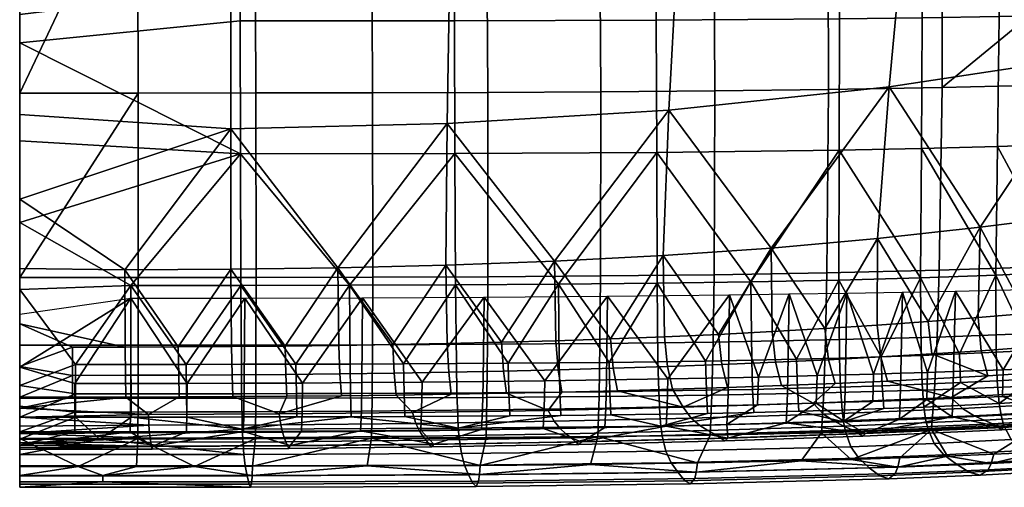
# Model space of a CAD drawing. Header units: millimetres. Extents: x -297 to 297, y -276 to 332.
# Tile 17 of 53: x 0 to 157, y -276 to -202. Entities that reach past the tile are written whole.
import ezdxf

# ---------------------------------------------------------------- set-up
doc = ezdxf.new("R2010")
doc.units = ezdxf.units.MM
doc.layers.add('RIM polstar', color=7, linetype='Continuous')
doc.layers.add('RIM sedak', color=7, linetype='Continuous')

msp = doc.modelspace()

# ---------------------------------------------------------------- meshes
at = {"layer": 'RIM polstar'}
mesh = msp.add_polyface(dxfattribs=at)
corners = [(93.77, -245.87, 437.01), (83.78, -259.4, 439.63), (74.08, -246.03, 435.26), (54.71, -246.12, 434.16), (45.14, -259.74, 437.29), (35.92, -246.18, 433.58), (64.22, -259.61, 438.15), (26.7, -259.8, 436.9), (17.75, -246.2, 433.37), (0, -257.23, 435.94), (0, -248.73, 433.84), (76.87, -253.24, 486.81), (67.99, -240.94, 488.81), (68.19, -253.44, 486.27), (85.33, -240.3, 490.01), (85.55, -252.99, 487.44), (94.24, -252.69, 488.16), (68.22, -218.32, 489.47), (68.6, -195.84, 488.45), (103.57, -216.21, 492.43), (104.77, -193.57, 491.61), (68.96, -174.12, 486.9), (105.85, -172.04, 490.27), (69.2, -151.93, 485.18), (106.7, -150.26, 488.76), (69.28, -129.3, 483.47), (107.2, -128.18, 487.25), (33.71, -241.59, 487.37), (42.34, -253.85, 485.12), (50.77, -241.35, 487.94), (59.54, -253.61, 485.81), (33.67, -219.17, 487.91), (33.68, -196.74, 486.76), (33.68, -174.95, 485.09), (33.65, -152.59, 483.25), (33.55, -129.73, 481.43), (33.39, -106.99, 479.73), (69.16, -106.82, 481.86), (16.8, -241.69, 487.06), (25.31, -253.97, 484.7), (0, -191.99, 485.93), (0, -131.71, 481.01), (0, -172.7, 484.38), (0, -200.89, 486.55), (0, -216.9, 487.39), (0, -241.48, 486.99), (0, -250.31, 485.57), (16.85, -254, 484.58), (0, -230.4, 487.57), (0, -152.27, 482.67), (0, -111.61, 479.47)]
mesh.append_faces([[corners[k] for k in face] for face in [(0, 1, 2, 2), (3, 4, 5, 5), (2, 6, 3, 3), (5, 7, 8, 8), (9, 10, 8, 8), (11, 12, 13, 13), (14, 11, 15, 15), (12, 11, 14, 14), (16, 14, 15, 15), (14, 17, 12, 12), (18, 17, 19, 20), (21, 18, 20, 22), (23, 21, 22, 24), (25, 23, 24, 26), (27, 28, 29, 29), (12, 30, 13, 13), (29, 30, 12, 12), (29, 31, 27, 27), (17, 29, 12, 12), (31, 29, 17, 17), (32, 31, 17, 18), (33, 32, 18, 21), (34, 33, 21, 23), (35, 34, 23, 25), (36, 35, 25, 37), (38, 39, 27, 27), (38, 27, 31, 31), (33, 40, 32, 32), (35, 41, 34, 34), (34, 42, 33, 33), (32, 43, 44, 31), (38, 45, 46, 47), (38, 31, 48, 48), (45, 38, 48, 48), (31, 44, 48, 48), (40, 43, 32, 32), (33, 42, 40, 40), (49, 42, 34, 34), (49, 34, 41, 41), (41, 35, 50, 50)]])
mesh = msp.add_polyface(dxfattribs=at)
corners = [(164.63, -244.69, 450.11), (156.93, -257.63, 452.15), (149.29, -245.06, 446.15), (177.53, -244.28, 454.08), (170.95, -257, 456.25), (140.85, -245.22, 444.28), (136.23, -258.31, 447.26), (131.98, -245.38, 442.52), (144.86, -258.05, 449.14), (122.76, -245.52, 440.9), (117.86, -258.79, 443.91), (113.27, -245.65, 439.44), (127.21, -258.56, 445.51), (103.42, -259.08, 441.81), (93.77, -245.87, 437.01), (174.89, -247.23, 499.37), (168.63, -232.96, 500.95), (167.91, -247.94, 498.17), (182.67, -231.13, 503.27), (171.39, -207.53, 502.2), (144.96, -249.92, 494.33), (136.85, -236.67, 495.78), (136.8, -250.51, 493.09), (153.22, -234.87, 498.36), (152.9, -249.3, 495.62), (160.56, -248.63, 496.91), (138.7, -212.47, 496.86), (140.85, -189.59, 496.28), (174.08, -184.5, 501.72), (142.72, -168.41, 495.16), (176.2, -163.9, 500.7), (144.16, -147.37, 493.87), (177.72, -143.86, 499.52), (145.04, -126.22, 492.55), (178.52, -123.89, 498.3), (111.5, -251.97, 489.86), (102.69, -239.39, 491.56), (102.89, -252.36, 488.96), (119.92, -238.19, 493.49), (120.04, -251.53, 490.85), (128.48, -251.05, 491.92), (103.57, -216.21, 492.43), (104.77, -193.57, 491.61), (105.85, -172.04, 490.27), (106.7, -150.26, 488.76), (107.2, -128.18, 487.25), (94.24, -252.69, 488.16), (85.33, -240.3, 490.01), (68.22, -218.32, 489.47)]
mesh.append_faces([[corners[k] for k in face] for face in [(0, 1, 2, 2), (3, 4, 0, 0), (5, 6, 7, 7), (2, 8, 5, 5), (9, 10, 11, 11), (7, 12, 9, 9), (11, 13, 14, 14), (15, 16, 17, 17), (16, 15, 18, 18), (18, 19, 16, 16), (20, 21, 22, 22), (23, 20, 24, 24), (21, 20, 23, 23), (25, 23, 24, 24), (16, 25, 17, 17), (23, 25, 16, 16), (23, 26, 21, 21), (19, 23, 16, 16), (26, 23, 19, 19), (27, 26, 19, 28), (29, 27, 28, 30), (31, 29, 30, 32), (33, 31, 32, 34), (35, 36, 37, 37), (38, 35, 39, 39), (36, 35, 38, 38), (40, 38, 39, 39), (21, 40, 22, 22), (38, 40, 21, 21), (38, 41, 36, 36), (26, 38, 21, 21), (41, 38, 26, 26), (42, 41, 26, 27), (43, 42, 27, 29), (44, 43, 29, 31), (45, 44, 31, 33), (36, 46, 37, 37), (47, 46, 36, 36), (41, 47, 36, 36), (48, 47, 41, 41)]])
mesh = msp.add_polyface(dxfattribs=at)
corners = [(74.08, -246.03, 435.26), (83.78, -259.4, 439.63), (73.96, -259.51, 438.81), (45.14, -259.74, 437.29), (54.71, -246.12, 434.16), (54.6, -259.68, 437.65), (35.92, -246.18, 433.58), (35.84, -259.77, 437.05), (64.22, -259.61, 438.15), (26.7, -259.8, 436.9), (17.75, -246.2, 433.37), (17.71, -259.81, 436.82), (8.82, -259.81, 436.79), (0, -257.23, 435.94), (8.81, -264.38, 438.82), (0, -263.45, 438.33), (85.55, -252.99, 487.44), (85.93, -257.62, 485.4), (94.67, -257.38, 486.12), (94.24, -252.69, 488.16), (68.19, -253.44, 486.27), (68.46, -258.01, 484.22), (77.19, -257.83, 484.77), (76.87, -253.24, 486.81), (42.34, -253.85, 485.12), (33.71, -241.59, 487.37), (33.81, -253.92, 484.88), (50.77, -241.35, 487.94), (50.92, -253.74, 485.42), (59.54, -253.61, 485.81), (51.09, -258.27, 483.38), (59.75, -258.15, 483.76), (33.89, -258.42, 482.83), (42.47, -258.36, 483.07), (25.31, -253.97, 484.7), (16.8, -241.69, 487.06), (16.85, -254, 484.58), (16.89, -258.5, 482.54), (25.37, -258.47, 482.66), (8.42, -254.02, 484.51), (8.43, -258.51, 482.47), (86.52, -261.19, 482.8), (77.68, -261.37, 482.15), (68.85, -261.53, 481.59), (60.06, -261.66, 481.12), (51.32, -261.76, 480.73), (42.64, -261.84, 480.41), (34.01, -261.9, 480.17), (25.45, -261.94, 480), (16.93, -261.97, 479.88), (8.45, -261.98, 479.81), (0, -257.09, 483.22), (0, -261.98, 479.79), (0, -250.31, 485.57)]
mesh.append_faces([[corners[k] for k in face] for face in [(0, 1, 2, 2), (3, 4, 5, 5), (6, 3, 7, 7), (8, 0, 2, 2), (4, 8, 5, 5), (9, 6, 7, 7), (10, 9, 11, 11), (11, 12, 10, 10), (13, 12, 14, 15), (12, 13, 10, 10), (16, 17, 18, 19), (20, 21, 22, 23), (23, 22, 17, 16), (24, 25, 26, 26), (27, 24, 28, 28), (29, 27, 28, 28), (28, 30, 31, 29), (29, 31, 21, 20), (26, 32, 33, 24), (24, 33, 30, 28), (34, 35, 36, 36), (25, 34, 26, 26), (36, 37, 38, 34), (34, 38, 32, 26), (39, 40, 37, 36), (41, 17, 22, 42), (43, 21, 31, 44), (45, 30, 33, 46), (44, 31, 30, 45), (42, 22, 21, 43), (46, 33, 32, 47), (47, 32, 38, 48), (48, 38, 37, 49), (49, 37, 40, 50), (51, 52, 40, 40), (50, 40, 52, 52), (39, 51, 40, 40), (51, 39, 53, 53), (53, 39, 36, 36)]])
mesh = msp.add_polyface(dxfattribs=at)
corners = [(156.93, -257.63, 452.15), (164.63, -244.69, 450.11), (164.26, -257.32, 454.21), (149.29, -245.06, 446.15), (149.01, -257.91, 450.13), (170.95, -257, 456.25), (177.01, -256.65, 458.25), (176.87, -260.77, 460.54), (170.83, -261.16, 458.55), (177.53, -244.28, 454.08), (136.23, -258.31, 447.26), (140.85, -245.22, 444.28), (140.6, -258.18, 448.19), (131.98, -245.38, 442.52), (131.76, -258.44, 446.37), (144.86, -258.05, 449.14), (117.86, -258.79, 443.91), (122.76, -245.52, 440.9), (122.57, -258.68, 444.69), (113.27, -245.65, 439.44), (113.09, -258.89, 443.17), (127.21, -258.56, 445.51), (83.78, -259.4, 439.63), (93.77, -245.87, 437.01), (93.62, -259.25, 440.63), (103.42, -259.08, 441.81), (167.91, -247.94, 498.17), (168.24, -253.45, 496.18), (175.07, -252.83, 497.38), (174.89, -247.23, 499.37), (181.47, -252.18, 498.5), (181.45, -246.5, 500.47), (152.9, -249.3, 495.62), (153.42, -254.59, 493.62), (161.01, -254.04, 494.91), (160.56, -248.63, 496.91), (136.8, -250.51, 493.09), (137.39, -255.58, 491.09), (145.53, -255.1, 492.33), (144.96, -249.92, 494.33), (120.04, -251.53, 490.85), (120.61, -256.41, 488.84), (129.07, -256.01, 489.92), (128.48, -251.05, 491.92), (102.89, -252.36, 488.96), (103.38, -257.09, 486.94), (112.04, -256.77, 487.84), (111.5, -251.97, 489.86), (94.24, -252.69, 488.16), (94.67, -257.38, 486.12), (169.09, -257.62, 493.81), (154.45, -258.6, 491.21), (138.44, -259.43, 488.63), (130.09, -259.8, 487.44), (182, -256.48, 496.19), (121.56, -260.14, 486.33), (112.91, -260.45, 485.3), (104.17, -260.73, 484.38), (95.36, -260.97, 483.54), (170.47, -260.83, 490.69)]
mesh.append_faces([[corners[k] for k in face] for face in [(0, 1, 2, 2), (3, 0, 4, 4), (5, 6, 7, 8), (5, 9, 6, 6), (1, 5, 2, 2), (10, 11, 12, 12), (13, 10, 14, 14), (15, 3, 4, 4), (11, 15, 12, 12), (16, 17, 18, 18), (19, 16, 20, 20), (21, 13, 14, 14), (17, 21, 18, 18), (22, 23, 24, 24), (25, 19, 20, 20), (23, 25, 24, 24), (26, 27, 28, 29), (29, 28, 30, 31), (32, 33, 34, 35), (35, 34, 27, 26), (36, 37, 38, 39), (39, 38, 33, 32), (40, 41, 42, 43), (43, 42, 37, 36), (44, 45, 46, 47), (47, 46, 41, 40), (48, 49, 45, 44), (34, 50, 27, 27), (50, 34, 33, 51), (52, 37, 42, 53), (50, 28, 27, 27), (51, 38, 37, 52), (50, 54, 28, 28), (51, 33, 38, 38), (53, 42, 41, 55), (55, 41, 46, 56), (56, 46, 45, 57), (49, 58, 57, 45), (50, 59, 54, 54)]])
mesh = msp.add_polyface(dxfattribs=at)
corners = [(113.09, -258.89, 443.17), (117.86, -258.79, 443.91), (117.73, -263.2, 446.09), (112.96, -263.32, 445.34), (122.57, -258.68, 444.69), (122.44, -263.07, 446.88), (127.21, -258.56, 445.51), (127.08, -262.94, 447.72), (131.76, -258.44, 446.37), (131.64, -262.8, 448.59), (93.62, -259.25, 440.63), (103.42, -259.08, 441.81), (103.29, -263.54, 443.96), (93.5, -263.73, 442.76), (131.5, -265.8, 451.08), (122.3, -266.09, 449.36), (112.81, -266.36, 447.8), (103.14, -266.6, 446.41), (93.34, -266.81, 445.19), (95.36, -260.97, 483.54), (94.67, -257.38, 486.12), (85.93, -257.62, 485.4), (86.52, -261.19, 482.8), (112.51, -268.95, 456.53), (112.98, -268.52, 451.97), (134.93, -267.79, 455.94), (134.52, -268.2, 460.44), (111.86, -268.56, 460.8), (133.85, -267.82, 464.55), (110.92, -267.92, 465.14), (132.82, -267.2, 468.65), (109.81, -267.3, 469.21), (131.51, -266.61, 472.44), (108.53, -266.51, 473.23), (129.97, -265.85, 476.18), (107.15, -265.34, 477.19), (128.27, -264.7, 479.88), (105.83, -263.6, 480.85), (126.62, -262.96, 483.34), (89.23, -269.54, 453.46), (89.67, -269.1, 448.87), (88.69, -269.14, 457.83), (87.96, -268.48, 462.36), (87.14, -267.83, 466.64), (86.22, -267.02, 470.89), (85.26, -265.83, 475.06), (84.34, -264.1, 478.88), (121.56, -260.14, 486.33), (112.91, -260.45, 485.3), (130.09, -259.8, 487.44), (104.17, -260.73, 484.38)]
mesh.append_faces([[corners[k] for k in face] for face in [(0, 1, 2, 3), (1, 4, 5, 2), (4, 6, 7, 5), (6, 8, 9, 7), (10, 11, 12, 13), (11, 0, 3, 12), (7, 9, 14, 14), (15, 7, 14, 14), (16, 2, 5, 15), (17, 12, 3, 16), (18, 13, 12, 17), (16, 3, 2, 2), (5, 7, 15, 15), (19, 20, 21, 22), (23, 24, 25, 26), (27, 23, 26, 28), (29, 27, 28, 30), (31, 29, 30, 32), (33, 31, 32, 34), (35, 33, 34, 36), (37, 35, 36, 38), (39, 40, 24, 23), (41, 39, 23, 27), (42, 41, 27, 29), (43, 42, 29, 31), (44, 43, 31, 33), (45, 44, 33, 35), (46, 45, 35, 37), (24, 16, 15, 15), (40, 18, 17, 17), (24, 17, 16, 16), (25, 15, 14, 14), (40, 17, 24, 24), (25, 24, 15, 15), (37, 19, 22, 46), (38, 47, 48, 37), (38, 49, 47, 47), (37, 48, 50, 50), (19, 37, 50, 50)]])
mesh = msp.add_polyface(dxfattribs=at)
corners = [(149.01, -257.91, 450.13), (156.93, -257.63, 452.15), (156.8, -261.87, 454.43), (148.89, -262.2, 452.39), (164.26, -257.32, 454.21), (164.13, -261.53, 456.5), (170.95, -257, 456.25), (170.83, -261.16, 458.55), (131.76, -258.44, 446.37), (136.23, -258.31, 447.26), (136.1, -262.66, 449.49), (131.64, -262.8, 448.59), (140.6, -258.18, 448.19), (140.47, -262.51, 450.43), (144.86, -258.05, 449.14), (144.74, -262.35, 451.39), (176.87, -260.77, 460.54), (176.86, -263.6, 463.08), (164.08, -264.41, 459.04), (148.79, -265.14, 454.91), (131.5, -265.8, 451.08), (140.36, -265.48, 452.94), (173.69, -263.78, 484.66), (194.97, -261.09, 491.42), (172.09, -262.64, 487.73), (194.08, -259.58, 494.09), (170.47, -260.83, 490.69), (156.7, -267.21, 465.55), (156.92, -266.83, 461.15), (176.89, -265.59, 467.09), (176.98, -265.96, 471.33), (156.16, -266.84, 469.44), (176.77, -265.6, 475), (155.2, -266.25, 473.24), (176.12, -265.03, 478.5), (153.88, -265.69, 476.69), (175.07, -264.49, 481.61), (152.26, -264.97, 480.08), (150.43, -263.83, 483.47), (148.6, -262.07, 486.68), (134.52, -268.2, 460.44), (134.93, -267.79, 455.94), (133.85, -267.82, 464.55), (132.82, -267.2, 468.65), (131.51, -266.61, 472.44), (129.97, -265.85, 476.18), (128.27, -264.7, 479.88), (126.62, -262.96, 483.34), (169.09, -257.62, 493.81), (154.45, -258.6, 491.21), (138.44, -259.43, 488.63), (130.09, -259.8, 487.44)]
mesh.append_faces([[corners[k] for k in face] for face in [(0, 1, 2, 3), (1, 4, 5, 2), (4, 6, 7, 5), (8, 9, 10, 11), (9, 12, 13, 10), (12, 14, 15, 13), (14, 0, 3, 15), (7, 16, 17, 17), (18, 5, 7, 17), (19, 3, 2, 18), (20, 10, 13, 21), (15, 19, 21, 21), (18, 2, 5, 5), (21, 13, 15, 15), (20, 11, 10, 10), (19, 15, 3, 3), (22, 23, 24, 24), (24, 25, 26, 26), (27, 28, 29, 30), (31, 27, 30, 32), (33, 31, 32, 34), (35, 33, 34, 36), (37, 35, 36, 22), (38, 37, 22, 24), (39, 38, 24, 26), (40, 41, 28, 27), (42, 40, 27, 31), (43, 42, 31, 33), (44, 43, 33, 35), (45, 44, 35, 37), (46, 45, 37, 38), (47, 46, 38, 39), (17, 29, 28, 18), (28, 19, 18, 18), (41, 20, 21, 21), (41, 21, 19, 19), (41, 19, 28, 28), (26, 48, 49, 39), (39, 49, 50, 50), (39, 50, 51, 47)]])
mesh = msp.add_polyface(dxfattribs=at)
corners = [(8.82, -259.81, 436.79), (17.71, -259.81, 436.82), (17.68, -264.37, 438.85), (8.81, -264.38, 438.82), (26.7, -259.8, 436.9), (26.65, -264.35, 438.94), (35.84, -259.77, 437.05), (35.77, -264.33, 439.09), (26.59, -267.51, 441.26), (35.69, -267.48, 441.42), (8.79, -267.53, 441.14), (17.63, -267.52, 441.17), (0, -267.53, 441.13), (0, -263.45, 438.33), (21.12, -270.27, 449.62), (21.23, -269.8, 445.1), (43.17, -269.71, 445.58), (42.94, -270.17, 450.14), (21.02, -269.87, 454.03), (42.71, -269.77, 454.56), (20.91, -269.2, 458.71), (42.44, -269.1, 459.24), (20.81, -268.53, 463.21), (42.18, -268.43, 463.73), (20.71, -267.69, 467.71), (41.91, -267.59, 468.2), (20.62, -266.48, 472.1), (41.64, -266.39, 472.58), (20.53, -264.76, 476.1), (41.39, -264.66, 476.56), (0, -269.64, 444.45), (0, -270.29, 448.38), (0, -269.28, 458.16), (0, -267.77, 467.3), (0, -265.19, 475.2), (34.01, -261.9, 480.17), (25.45, -261.94, 480), (0, -263.77, 477.63), (16.93, -261.97, 479.88), (8.45, -261.98, 479.81), (0, -261.98, 479.79), (0, -266.64, 471.57), (0, -268.59, 462.87), (0, -270.01, 453.03)]
mesh.append_faces([[corners[k] for k in face] for face in [(0, 1, 2, 3), (1, 4, 5, 2), (4, 6, 7, 5), (8, 5, 7, 9), (10, 3, 2, 11), (11, 2, 5, 8), (12, 3, 10, 10), (12, 13, 3, 3), (14, 15, 16, 17), (18, 14, 17, 19), (20, 18, 19, 21), (22, 20, 21, 23), (24, 22, 23, 25), (26, 24, 25, 27), (28, 26, 27, 29), (8, 9, 15, 15), (30, 10, 11, 11), (10, 30, 12, 12), (15, 11, 8, 8), (30, 11, 15, 15), (31, 14, 18, 18), (14, 31, 30, 15), (22, 32, 20, 20), (32, 18, 20, 20), (33, 22, 24, 24), (26, 33, 24, 24), (26, 28, 34, 34), (29, 35, 36, 28), (34, 28, 37, 37), (37, 28, 38, 38), (28, 36, 38, 38), (37, 39, 40, 40), (39, 37, 38, 38), (26, 41, 33, 33), (26, 34, 41, 41), (22, 42, 32, 32), (22, 33, 42, 42), (18, 43, 31, 31), (18, 32, 43, 43)]])
mesh = msp.add_polyface(dxfattribs=at)
corners = [(73.96, -259.51, 438.81), (83.78, -259.4, 439.63), (83.66, -263.89, 441.75), (73.85, -264.03, 440.91), (93.62, -259.25, 440.63), (93.5, -263.73, 442.76), (35.84, -259.77, 437.05), (45.14, -259.74, 437.29), (45.06, -264.28, 439.35), (35.77, -264.33, 439.09), (54.6, -259.68, 437.65), (54.51, -264.22, 439.72), (64.22, -259.61, 438.15), (64.12, -264.14, 440.23), (83.51, -267, 444.16), (93.34, -266.81, 445.19), (73.7, -267.15, 443.3), (63.98, -267.27, 442.61), (54.39, -267.36, 442.08), (44.96, -267.43, 441.69), (35.69, -267.48, 441.42), (65.73, -269.94, 451.35), (66.07, -269.49, 446.76), (89.67, -269.1, 448.87), (89.23, -269.54, 453.46), (65.34, -269.54, 455.77), (88.69, -269.14, 457.83), (64.86, -268.87, 460.4), (87.96, -268.48, 462.36), (64.34, -268.21, 464.83), (87.14, -267.83, 466.64), (63.79, -267.38, 469.23), (86.22, -267.02, 470.89), (63.22, -266.18, 473.53), (85.26, -265.83, 475.06), (62.69, -264.45, 477.46), (84.34, -264.1, 478.88), (42.94, -270.17, 450.14), (43.17, -269.71, 445.58), (42.71, -269.77, 454.56), (42.44, -269.1, 459.24), (42.18, -268.43, 463.73), (41.91, -267.59, 468.2), (41.64, -266.39, 472.58), (41.39, -264.66, 476.56), (21.23, -269.8, 445.1), (77.68, -261.37, 482.15), (68.85, -261.53, 481.59), (86.52, -261.19, 482.8), (60.06, -261.66, 481.12), (51.32, -261.76, 480.73), (42.64, -261.84, 480.41), (34.01, -261.9, 480.17)]
mesh.append_faces([[corners[k] for k in face] for face in [(0, 1, 2, 3), (1, 4, 5, 2), (6, 7, 8, 9), (7, 10, 11, 8), (10, 12, 13, 11), (12, 0, 3, 13), (14, 2, 5, 15), (16, 3, 2, 14), (3, 16, 17, 13), (18, 11, 13, 17), (19, 8, 11, 18), (20, 9, 8, 19), (21, 22, 23, 24), (25, 21, 24, 26), (27, 25, 26, 28), (29, 27, 28, 30), (31, 29, 30, 32), (33, 31, 32, 34), (35, 33, 34, 36), (37, 38, 22, 21), (39, 37, 21, 25), (40, 39, 25, 27), (41, 40, 27, 29), (42, 41, 29, 31), (43, 42, 31, 33), (44, 43, 33, 35), (22, 16, 14, 23), (18, 17, 22, 22), (16, 22, 17, 17), (14, 15, 23, 23), (19, 18, 38, 38), (20, 19, 38, 38), (45, 20, 38, 38), (18, 22, 38, 38), (36, 46, 47, 35), (46, 36, 48, 48), (47, 49, 35, 35), (35, 49, 50, 44), (44, 51, 52, 52), (51, 44, 50, 50)]])
at = {"layer": 'RIM sedak'}
mesh = msp.add_polyface(dxfattribs=at)
corners = [(216.67, -170.94, 407.85), (224.54, -170.27, 412.03), (224.11, -190.61, 414.47), (216.27, -191.29, 410.37), (223.41, -208.87, 416.84), (215.63, -209.58, 412.84), (200.09, -171.93, 400.94), (208.6, -171.48, 404.21), (208.26, -191.86, 406.81), (199.8, -192.35, 403.6), (207.68, -210.18, 409.36), (182.87, -172.59, 395.66), (182.07, -219.12, 402.44), (216.35, -128.42, 403.23), (224.26, -127.75, 407.58), (224.61, -149.04, 409.7), (216.71, -149.71, 405.43), (199.68, -129.36, 396.07), (208.25, -128.95, 399.46), (208.61, -150.23, 401.72), (200.06, -150.66, 398.38), (182.36, -129.89, 390.62), (164.95, -130.17, 386.53), (165.55, -173, 391.66), (146.55, -130.32, 383.27), (147.21, -173.29, 388.46), (215.6, -107.67, 401.33), (223.49, -106.98, 405.74), (198.96, -108.61, 394.07), (207.51, -108.2, 397.5), (180.71, -89.33, 386.87), (163.41, -89.52, 382.71), (145.14, -89.58, 379.43), (127.02, -89.59, 376.99), (127.97, -120.13, 379.85), (165.38, -197.59, 395.19), (128.56, -147.85, 382.92), (109.78, -119.56, 377.96), (90.95, -89.61, 373.87), (108.96, -89.6, 375.18)]
mesh.append_faces([[corners[k] for k in face] for face in [(0, 1, 2, 3), (3, 2, 4, 5), (6, 7, 8, 9), (8, 3, 5, 10), (7, 0, 3, 8), (9, 11, 6, 6), (11, 9, 12, 12), (13, 14, 15, 16), (17, 18, 19, 20), (20, 19, 7, 6), (19, 16, 0, 7), (18, 13, 16, 19), (20, 21, 17, 17), (11, 20, 6, 6), (21, 20, 11, 11), (22, 21, 11, 23), (24, 22, 23, 25), (26, 27, 14, 13), (28, 29, 18, 17), (29, 26, 13, 18), (21, 28, 17, 17), (30, 28, 21, 21), (31, 30, 21, 22), (32, 31, 22, 24), (33, 32, 24, 34), (12, 35, 11, 11), (11, 35, 23, 23), (25, 23, 35, 35), (25, 36, 24, 24), (24, 36, 34, 34), (34, 37, 33, 33), (34, 36, 37, 37), (38, 39, 37, 37)]])
mesh = msp.add_polyface(dxfattribs=at)
corners = [(92.7, -213.27, 388.45), (110.91, -213.12, 389.87), (110.78, -242.45, 395.09), (92.66, -242.65, 393.67), (74.67, -213.36, 387.42), (74.68, -242.77, 392.62), (56.3, -213.42, 386.67), (56.33, -242.85, 391.85), (37.67, -213.44, 386.18), (37.71, -242.88, 391.34), (18.88, -213.45, 385.91), (18.9, -242.89, 391.05), (92.47, -173.71, 382.76), (110.72, -173.62, 384.16), (74.45, -173.76, 381.76), (56.11, -173.8, 381.05), (37.53, -173.81, 380.6), (18.81, -173.82, 380.35), (91.89, -130.51, 377.62), (110.23, -140.62, 380.19), (73.95, -130.54, 376.66), (55.72, -130.55, 376.01), (37.27, -130.56, 375.6), (18.67, -130.56, 375.39), (0, -242.89, 390.97), (0, -213.45, 385.83), (0, -173.82, 380.28), (116.66, -243.61, 444.02), (101.63, -222.92, 439.88), (101.7, -243.82, 442.53), (85.96, -243.97, 441.3), (69.45, -223.09, 437.75), (69.55, -244.06, 440.31), (69.35, -201.91, 434.82), (101.55, -201.82, 436.84), (69.23, -181.41, 431.97), (101.43, -181.39, 433.89), (69.04, -159.6, 429.07), (101.21, -159.65, 430.9), (68.79, -138.31, 426.47), (100.88, -138.42, 428.24), (35.24, -223.15, 436.55), (52.62, -244.12, 439.56), (35.17, -201.94, 433.69), (35.1, -181.41, 430.9), (34.99, -159.57, 428.07), (17.72, -244.16, 438.73), (35.3, -244.15, 439.04), (0, -234.14, 437.54), (0, -205.44, 433.81), (0, -221.08, 435.9), (0, -177.41, 430.05), (0, -156.81, 427.44)]
mesh.append_faces([[corners[k] for k in face] for face in [(0, 1, 2, 3), (4, 0, 3, 5), (6, 4, 5, 7), (8, 6, 7, 9), (10, 8, 9, 11), (12, 13, 1, 0), (14, 12, 0, 4), (15, 14, 4, 6), (16, 15, 6, 8), (17, 16, 8, 10), (18, 19, 13, 12), (20, 18, 12, 14), (21, 20, 14, 15), (22, 21, 15, 16), (23, 22, 16, 17), (10, 24, 25, 25), (10, 11, 24, 24), (10, 25, 17, 17), (17, 25, 26, 26), (17, 26, 23, 23), (27, 28, 29, 29), (30, 31, 32, 32), (28, 30, 29, 29), (31, 30, 28, 28), (33, 31, 28, 34), (35, 33, 34, 36), (37, 35, 36, 38), (39, 37, 38, 40), (41, 42, 31, 31), (43, 41, 31, 33), (44, 43, 33, 35), (45, 44, 35, 37), (46, 47, 41, 41), (48, 46, 41, 41), (41, 49, 50, 50), (48, 41, 50, 50), (43, 44, 51, 49), (49, 41, 43, 43), (44, 45, 52, 51)]])
mesh = msp.add_polyface(dxfattribs=at)
corners = [(197.91, -239.4, 410.99), (181.3, -240.38, 406.1), (182.07, -219.12, 402.44), (165.28, -212.13, 397.27), (164.54, -241.13, 402.36), (128.96, -173.48, 386.02), (147.21, -173.29, 388.46), (147.17, -212.58, 394.14), (129.06, -212.9, 391.74), (165.38, -197.59, 395.19), (194.71, -239.94, 463.39), (186.83, -220.53, 456.54), (186.25, -240.71, 459.42), (195.37, -219.85, 460.58), (187.44, -200.08, 453.3), (196.06, -199.46, 457.41), (187.87, -180.22, 450.18), (196.55, -179.63, 454.37), (146.69, -241.72, 399.31), (128.8, -242.15, 396.94), (110.91, -213.12, 389.87), (110.78, -242.45, 395.09), (110.72, -173.62, 384.16), (177.45, -221.12, 453.01), (176.96, -241.4, 455.91), (177.95, -200.58, 449.74), (178.29, -180.64, 446.58), (167.18, -221.6, 449.94), (166.81, -242, 452.83), (167.56, -200.96, 446.66), (167.8, -180.94, 443.51), (156, -222, 447.27), (155.75, -242.53, 450.14), (156.25, -201.25, 444.03), (156.39, -181.13, 440.89), (143.86, -222.33, 444.98), (143.73, -242.97, 447.8), (144, -201.46, 441.77), (144.04, -181.24, 438.68), (130.74, -222.58, 443), (130.71, -243.33, 445.77), (130.79, -201.62, 439.85), (130.75, -181.31, 436.8), (116.66, -243.61, 444.02), (101.63, -222.92, 439.88), (101.55, -201.82, 436.84), (101.43, -181.39, 433.89), (101.21, -159.65, 430.9), (130.57, -159.69, 433.72)]
mesh.append_faces([[corners[k] for k in face] for face in [(0, 1, 2, 2), (3, 2, 1, 4), (5, 6, 7, 8), (2, 3, 9, 9), (7, 6, 9, 9), (7, 9, 3, 3), (10, 11, 12, 12), (11, 10, 13, 13), (14, 11, 13, 15), (16, 14, 15, 17), (7, 3, 4, 18), (8, 7, 18, 19), (20, 8, 19, 21), (22, 5, 8, 20), (12, 23, 24, 24), (23, 12, 11, 11), (25, 23, 11, 14), (26, 25, 14, 16), (24, 27, 28, 28), (27, 24, 23, 23), (29, 27, 23, 25), (30, 29, 25, 26), (28, 31, 32, 32), (31, 28, 27, 27), (33, 31, 27, 29), (34, 33, 29, 30), (32, 35, 36, 36), (35, 32, 31, 31), (37, 35, 31, 33), (38, 37, 33, 34), (36, 39, 40, 40), (39, 36, 35, 35), (41, 39, 35, 37), (42, 41, 37, 38), (39, 43, 40, 40), (44, 43, 39, 39), (45, 44, 39, 41), (46, 45, 41, 42), (47, 46, 42, 48)]])
mesh = msp.add_polyface(dxfattribs=at)
corners = [(37.66, -262.16, 396.16), (56.24, -262.12, 396.68), (56.15, -268.54, 399.2), (37.6, -268.58, 398.69), (18.88, -262.18, 395.87), (18.85, -268.6, 398.4), (37.69, -253.67, 393.75), (56.3, -253.63, 394.27), (18.89, -253.68, 393.47), (37.71, -242.88, 391.34), (56.33, -242.85, 391.85), (18.9, -242.89, 391.05), (55.45, -272.98, 402.02), (37.13, -273.03, 401.53), (27.89, -273.04, 401.37), (44.08, -256.73, 440.09), (35.3, -244.15, 439.04), (35.37, -256.75, 439.85), (52.62, -244.12, 439.56), (52.72, -256.71, 440.39), (61.25, -256.68, 440.74), (35.41, -261.44, 439.72), (44.14, -261.43, 439.96), (52.79, -261.41, 440.25), (35.24, -223.15, 436.55), (26.58, -256.76, 439.67), (17.72, -244.16, 438.73), (26.62, -261.45, 439.54), (52.88, -265.12, 439.66), (44.22, -265.15, 439.37), (35.47, -265.16, 439.13), (26.66, -265.17, 438.95), (37.02, -275.51, 405.06), (37.08, -274.5, 403.18), (73.34, -274.36, 404.37), (73.2, -275.38, 406.22), (36.84, -276.37, 409.72), (72.82, -276.23, 410.83), (36.6, -275.88, 415.79), (72.29, -275.74, 416.85), (36.3, -274.53, 422.84), (71.63, -274.39, 423.89), (36, -272.97, 429.43), (70.99, -272.83, 430.52), (35.76, -271.12, 434.36), (70.47, -270.99, 435.52), (35.59, -268.66, 437.46), (70.11, -268.54, 438.69), (35.52, -267.08, 438.45), (69.98, -266.95, 439.7), (13.26, -275.53, 404.75), (12.76, -268.68, 437.12)]
mesh.append_faces([[corners[k] for k in face] for face in [(0, 1, 2, 3), (4, 0, 3, 5), (6, 7, 1, 0), (8, 6, 0, 4), (9, 10, 7, 6), (11, 9, 6, 8), (2, 12, 13, 13), (2, 13, 3, 3), (14, 3, 13, 13), (5, 3, 14, 14), (15, 16, 17, 17), (18, 15, 19, 19), (16, 15, 18, 18), (20, 18, 19, 19), (17, 21, 22, 15), (15, 22, 23, 19), (18, 24, 16, 16), (16, 25, 17, 17), (26, 25, 16, 16), (25, 27, 21, 17), (28, 23, 22, 29), (29, 22, 21, 30), (30, 21, 27, 31), (32, 33, 34, 35), (36, 32, 35, 37), (38, 36, 37, 39), (40, 38, 39, 41), (42, 40, 41, 43), (44, 42, 43, 45), (46, 44, 45, 47), (48, 46, 47, 49), (33, 13, 12, 12), (33, 14, 13, 13), (50, 32, 36, 36), (51, 44, 46, 46), (51, 46, 48, 48), (29, 30, 48, 48), (48, 28, 29, 29), (30, 31, 48, 48)]])
mesh = msp.add_polyface(dxfattribs=at)
corners = [(74.53, -262.04, 397.44), (92.43, -261.89, 398.49), (92.24, -268.29, 400.99), (74.4, -268.45, 399.96), (56.24, -262.12, 396.68), (56.15, -268.54, 399.2), (74.62, -253.55, 395.04), (92.56, -253.41, 396.09), (56.3, -253.63, 394.27), (74.68, -242.77, 392.62), (92.66, -242.65, 393.67), (56.33, -242.85, 391.85), (91.06, -272.73, 403.73), (73.46, -272.89, 402.74), (55.45, -272.98, 402.02), (77.95, -256.59, 441.62), (69.55, -244.06, 440.31), (69.67, -256.64, 441.15), (85.96, -243.97, 441.3), (86.09, -256.52, 442.15), (94.06, -256.44, 442.75), (69.76, -261.33, 441.01), (78.05, -261.27, 441.48), (86.2, -261.2, 442.01), (61.25, -256.68, 440.74), (52.62, -244.12, 439.56), (52.72, -256.71, 440.39), (52.79, -261.41, 440.25), (61.33, -261.37, 440.6), (69.45, -223.09, 437.75), (86.35, -264.91, 441.4), (78.19, -264.98, 440.87), (69.88, -265.04, 440.41), (61.44, -265.09, 440), (52.88, -265.12, 439.66), (71.63, -274.39, 423.89), (72.29, -275.74, 416.85), (106.14, -275.35, 418.88), (105.04, -274.01, 425.88), (70.99, -272.83, 430.52), (103.96, -272.46, 432.55), (70.47, -270.99, 435.52), (103.1, -270.63, 437.62), (70.11, -268.54, 438.69), (102.52, -268.19, 440.87), (69.98, -266.95, 439.7), (102.31, -266.61, 441.91), (73.34, -274.36, 404.37), (37.08, -274.5, 403.18), (94.34, -264.82, 441.99), (35.52, -267.08, 438.45)]
mesh.append_faces([[corners[k] for k in face] for face in [(0, 1, 2, 3), (4, 0, 3, 5), (6, 7, 1, 0), (8, 6, 0, 4), (9, 10, 7, 6), (11, 9, 6, 8), (2, 12, 13, 13), (14, 5, 13, 13), (3, 13, 5, 5), (2, 13, 3, 3), (15, 16, 17, 17), (18, 15, 19, 19), (16, 15, 18, 18), (20, 18, 19, 19), (17, 21, 22, 15), (15, 22, 23, 19), (16, 24, 17, 17), (25, 24, 16, 16), (26, 27, 28, 24), (24, 28, 21, 17), (29, 25, 16, 16), (30, 23, 22, 31), (32, 21, 28, 33), (33, 28, 27, 34), (31, 22, 21, 32), (35, 36, 37, 38), (39, 35, 38, 40), (41, 39, 40, 42), (43, 41, 42, 44), (45, 43, 44, 46), (47, 13, 12, 12), (47, 14, 13, 13), (48, 14, 47, 47), (46, 49, 30, 45), (34, 50, 45, 45), (31, 45, 30, 30), (33, 45, 32, 32), (34, 45, 33, 33), (31, 32, 45, 45)]])
mesh = msp.add_polyface(dxfattribs=at)
corners = [(18.85, -268.6, 398.4), (0, -268.6, 398.31), (0, -262.18, 395.78), (18.88, -262.18, 395.87), (0, -253.68, 393.38), (18.89, -253.68, 393.47), (18.62, -273.04, 401.26), (27.89, -273.04, 401.37), (9.31, -273.04, 401.2), (0, -273.04, 401.17), (0, -242.89, 390.97), (18.9, -242.89, 391.05), (26.58, -256.76, 439.67), (17.72, -244.16, 438.73), (17.75, -256.76, 439.54), (17.77, -261.46, 439.41), (26.62, -261.45, 439.54), (8.88, -256.76, 439.46), (8.89, -261.46, 439.33), (26.66, -265.17, 438.95), (17.8, -265.18, 438.83), (8.91, -265.18, 438.75), (0, -260.14, 439.39), (0, -265.18, 438.73), (0, -244.83, 438.7), (0, -234.14, 437.54), (13.29, -274.51, 402.87), (37.02, -275.51, 405.06), (13.26, -275.53, 404.75), (37.08, -274.5, 403.18), (0, -275.53, 404.71), (0, -274.51, 402.83), (0, -276.38, 409.4), (36.84, -276.37, 409.72), (36.6, -275.88, 415.79), (0, -275.9, 415.49), (36.3, -274.53, 422.84), (0, -274.55, 422.54), (36, -272.97, 429.43), (0, -272.98, 429.11), (35.76, -271.12, 434.36), (0, -271.14, 434), (12.76, -268.68, 437.12), (35.52, -267.08, 438.45), (0, -268.68, 437.08)]
mesh.append_faces([[corners[k] for k in face] for face in [(0, 1, 2, 3), (3, 2, 4, 5), (6, 0, 7, 7), (0, 6, 8, 8), (9, 1, 8, 8), (5, 4, 10, 11), (1, 0, 8, 8), (12, 13, 14, 14), (14, 15, 16, 12), (17, 18, 15, 14), (19, 16, 15, 20), (20, 15, 18, 21), (14, 13, 17, 17), (22, 18, 17, 17), (18, 22, 23, 23), (23, 21, 18, 18), (24, 22, 17, 17), (24, 13, 25, 25), (13, 24, 17, 17), (26, 6, 7, 7), (26, 8, 6, 6), (27, 28, 26, 29), (29, 26, 7, 7), (28, 30, 31, 26), (31, 8, 26, 26), (28, 32, 30, 30), (32, 33, 34, 35), (28, 33, 32, 32), (31, 9, 8, 8), (36, 37, 35, 34), (38, 39, 37, 36), (40, 41, 39, 38), (41, 40, 42, 42), (42, 43, 20, 20), (41, 42, 44, 44), (20, 43, 19, 19), (44, 21, 23, 23), (20, 21, 42, 42), (21, 44, 42, 42)]])
mesh = msp.add_polyface(dxfattribs=at)
corners = [(128.28, -261.3, 401.71), (145.95, -260.8, 404.02), (145.47, -267.15, 406.44), (127.92, -267.67, 404.16), (128.57, -252.86, 399.34), (146.36, -252.4, 401.68), (128.8, -242.15, 396.94), (146.69, -241.72, 399.31), (148.04, -271.42, 409.62), (140.44, -271.7, 408.52), (132.65, -271.94, 407.51), (124.66, -272.16, 406.59), (149.93, -255.08, 449.89), (143.73, -242.97, 447.8), (143.81, -255.33, 448.75), (143.98, -259.93, 448.62), (150.09, -259.67, 449.77), (137.45, -255.55, 447.68), (130.71, -243.33, 445.77), (130.82, -255.76, 446.69), (137.61, -260.17, 447.55), (130.98, -260.39, 446.56), (123.94, -255.93, 445.77), (116.66, -243.61, 444.02), (124.08, -260.58, 445.63), (144.25, -263.57, 447.99), (137.87, -263.83, 446.92), (131.22, -264.05, 445.93), (124.31, -264.25, 445), (139.7, -274.17, 411.84), (140.1, -273.16, 410.07), (155.01, -272.56, 412.35), (154.51, -273.57, 414.09), (138.66, -275.03, 416.26), (153.23, -274.43, 418.45), (137.24, -274.56, 422.1), (151.5, -273.98, 424.22), (135.55, -273.25, 429.03), (149.44, -272.69, 431.1), (133.9, -271.72, 435.7), (147.45, -271.18, 437.75), (132.61, -269.92, 440.81), (145.9, -269.4, 442.87), (131.75, -267.5, 444.11), (144.87, -267, 446.18), (131.45, -265.94, 445.18), (144.52, -265.45, 447.24), (107.7, -274.98, 408.41), (107.95, -273.96, 406.6), (107.05, -275.83, 412.94), (106.14, -275.35, 418.88)]
mesh.append_faces([[corners[k] for k in face] for face in [(0, 1, 2, 3), (4, 5, 1, 0), (6, 7, 5, 4), (2, 8, 9, 9), (9, 10, 2, 2), (3, 10, 11, 11), (3, 2, 10, 10), (12, 13, 14, 14), (14, 15, 16, 12), (17, 18, 19, 19), (18, 17, 13, 13), (14, 13, 17, 17), (17, 20, 15, 14), (19, 21, 20, 17), (18, 22, 19, 19), (23, 22, 18, 18), (22, 24, 21, 19), (16, 15, 25, 25), (25, 15, 20, 26), (26, 20, 21, 27), (27, 21, 24, 28), (29, 30, 31, 32), (33, 29, 32, 34), (35, 33, 34, 36), (37, 35, 36, 38), (39, 37, 38, 40), (41, 39, 40, 42), (43, 41, 42, 44), (45, 43, 44, 46), (47, 48, 30, 29), (49, 47, 29, 33), (50, 49, 33, 35), (30, 9, 8, 8), (30, 11, 10, 10), (48, 11, 30, 30), (9, 30, 10, 10), (46, 25, 26, 45), (45, 26, 27, 27), (45, 27, 28, 28)]])
mesh = msp.add_polyface(dxfattribs=at)
corners = [(145.95, -260.8, 404.02), (163.5, -260.11, 406.99), (162.86, -266.42, 409.37), (145.47, -267.15, 406.44), (146.36, -252.4, 401.68), (164.06, -251.75, 404.69), (146.69, -241.72, 399.31), (164.54, -241.13, 402.36), (162.62, -270.77, 412.12), (155.43, -271.11, 410.82), (148.04, -271.42, 409.62), (169.6, -270.39, 413.55), (179.12, -265.53, 412.94), (171.98, -253.87, 455.33), (166.81, -242, 452.83), (166.81, -254.2, 453.83), (161.42, -254.52, 452.43), (155.75, -242.53, 450.14), (155.79, -254.81, 451.12), (161.59, -259.07, 452.32), (166.99, -258.74, 453.73), (155.96, -259.38, 451), (143.73, -242.97, 447.8), (149.93, -255.08, 449.89), (150.09, -259.67, 449.77), (167.34, -262.33, 453.11), (156.28, -263, 450.38), (144.25, -263.57, 447.99), (160.03, -270.53, 440.17), (162.4, -272.01, 433.56), (174.44, -271.22, 436.45), (171.68, -269.77, 442.99), (158.2, -268.77, 445.26), (169.55, -268.04, 448.04), (156.99, -266.39, 448.56), (168.16, -265.7, 451.31), (156.58, -264.86, 449.63), (167.69, -264.17, 452.37), (154.51, -273.57, 414.09), (155.01, -272.56, 412.35), (169.08, -271.84, 415.05), (168.47, -272.85, 416.76), (153.23, -274.43, 418.45), (166.93, -273.72, 421.05), (151.5, -273.98, 424.22), (164.86, -273.28, 426.75), (149.44, -272.69, 431.1), (147.45, -271.18, 437.75), (145.9, -269.4, 442.87), (144.87, -267, 446.18), (144.52, -265.45, 447.24), (140.1, -273.16, 410.07)]
mesh.append_faces([[corners[k] for k in face] for face in [(0, 1, 2, 3), (4, 5, 1, 0), (6, 7, 5, 4), (2, 8, 9, 9), (10, 3, 9, 9), (8, 2, 11, 11), (12, 11, 2, 2), (2, 9, 3, 3), (13, 14, 15, 15), (16, 17, 18, 18), (17, 16, 14, 14), (15, 14, 16, 16), (16, 19, 20, 15), (18, 21, 19, 16), (22, 23, 17, 17), (18, 17, 23, 23), (23, 24, 21, 18), (25, 20, 19, 26), (26, 19, 21, 21), (26, 21, 24, 24), (26, 24, 27, 27), (28, 29, 30, 31), (32, 28, 31, 33), (34, 32, 33, 35), (36, 34, 35, 37), (38, 39, 40, 41), (42, 38, 41, 43), (44, 42, 43, 45), (46, 44, 45, 29), (47, 46, 29, 28), (48, 47, 28, 32), (49, 48, 32, 34), (50, 49, 34, 36), (40, 8, 11, 11), (39, 10, 9, 9), (39, 9, 8, 8), (39, 8, 40, 40), (51, 10, 39, 39), (36, 26, 27, 50), (37, 25, 26, 36)]])
mesh = msp.add_polyface(dxfattribs=at)
corners = [(110.43, -261.65, 399.89), (128.28, -261.3, 401.71), (127.92, -267.67, 404.16), (110.16, -268.04, 402.37), (92.43, -261.89, 398.49), (92.24, -268.29, 400.99), (110.63, -253.19, 397.51), (128.57, -252.86, 399.34), (92.56, -253.41, 396.09), (110.78, -242.45, 395.09), (128.8, -242.15, 396.94), (92.66, -242.65, 393.67), (124.66, -272.16, 406.59), (108.16, -272.5, 405), (91.06, -272.73, 403.73), (109.43, -256.23, 444.13), (101.7, -243.82, 442.53), (101.84, -256.34, 443.4), (116.66, -243.61, 444.02), (116.8, -256.09, 444.91), (123.94, -255.93, 445.77), (116.94, -260.75, 444.78), (124.08, -260.58, 445.63), (101.97, -261.01, 443.26), (109.56, -260.89, 443.99), (94.06, -256.44, 442.75), (85.96, -243.97, 441.3), (86.09, -256.52, 442.15), (86.2, -261.2, 442.01), (94.17, -261.12, 442.61), (124.31, -264.25, 445), (117.15, -264.43, 444.15), (109.76, -264.58, 443.36), (102.15, -264.71, 442.64), (94.34, -264.82, 441.99), (86.35, -264.91, 441.4), (105.04, -274.01, 425.88), (106.14, -275.35, 418.88), (137.24, -274.56, 422.1), (135.55, -273.25, 429.03), (103.96, -272.46, 432.55), (133.9, -271.72, 435.7), (103.1, -270.63, 437.62), (132.61, -269.92, 440.81), (102.52, -268.19, 440.87), (131.75, -267.5, 444.11), (102.31, -266.61, 441.91), (131.45, -265.94, 445.18), (73.2, -275.38, 406.22), (73.34, -274.36, 404.37), (107.95, -273.96, 406.6), (107.7, -274.98, 408.41), (72.82, -276.23, 410.83), (107.05, -275.83, 412.94), (72.29, -275.74, 416.85)]
mesh.append_faces([[corners[k] for k in face] for face in [(0, 1, 2, 3), (4, 0, 3, 5), (6, 7, 1, 0), (8, 6, 0, 4), (9, 10, 7, 6), (11, 9, 6, 8), (2, 12, 13, 3), (14, 5, 13, 13), (13, 5, 3, 3), (15, 16, 17, 17), (18, 15, 19, 19), (16, 15, 18, 18), (20, 18, 19, 19), (19, 21, 22, 20), (17, 23, 24, 15), (15, 24, 21, 19), (16, 25, 17, 17), (26, 25, 16, 16), (27, 28, 29, 25), (25, 29, 23, 17), (30, 22, 21, 31), (31, 21, 24, 32), (32, 24, 23, 33), (33, 23, 29, 34), (34, 29, 28, 35), (36, 37, 38, 39), (40, 36, 39, 41), (42, 40, 41, 43), (44, 42, 43, 45), (46, 44, 45, 47), (48, 49, 50, 51), (52, 48, 51, 53), (54, 52, 53, 37), (50, 13, 12, 12), (50, 14, 13, 13), (49, 14, 50, 50), (47, 30, 31, 46), (46, 31, 32, 32), (46, 32, 33, 33), (33, 34, 46, 46)]])

doc.saveas('drawing.dxf')
